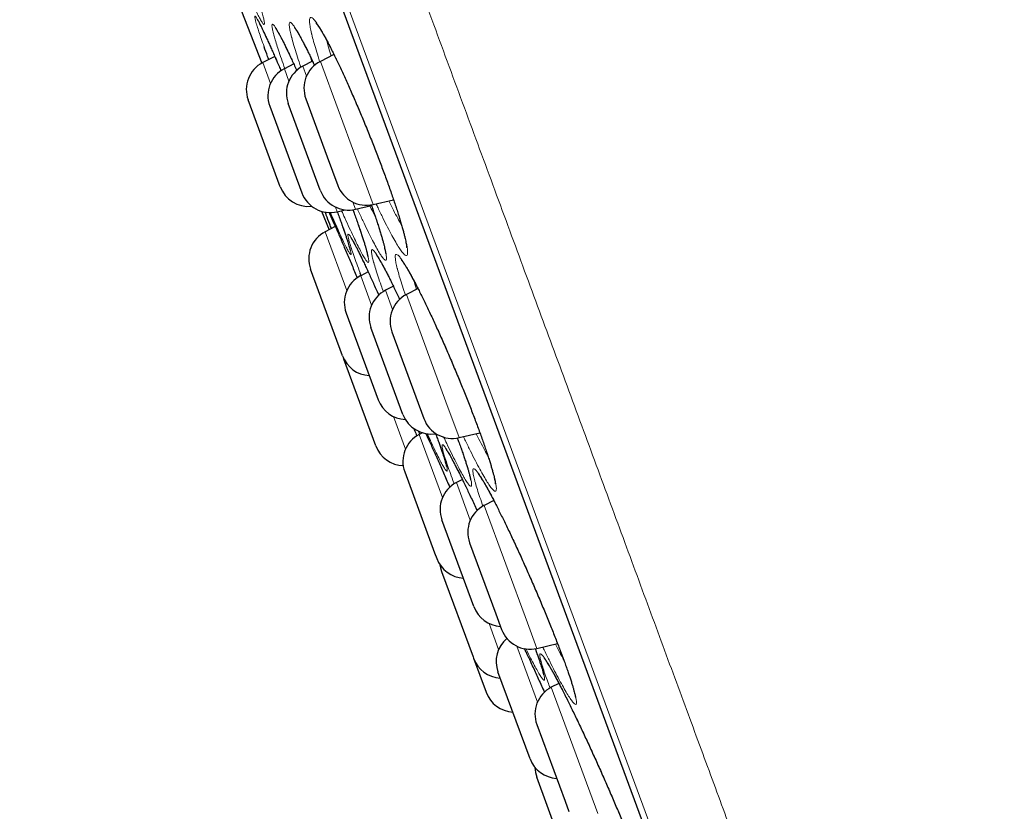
# Model space of a CAD drawing. Header units: millimetres. Extents: x 8 to 830, y 12 to 1725.
# Tile 148 of 256: x 67 to 83, y 1551 to 1564. Entities that reach past the tile are written whole.
import ezdxf

# ---------------------------------------------------------------- set-up
doc = ezdxf.new("R2010")
doc.units = ezdxf.units.MM

msp = doc.modelspace()

# ---------------------------------------------------------------- linework, layer by layer
at = {"color": 8, "linetype": 'Continuous', "lineweight": 0}
for p, q in [((81.345, 1538.583), (57.899, 1602.138)), ((58.116, 1601.26), (80.939, 1539.391)), ((70.741, 1562.576), (70.613, 1562.923)), ((71.336, 1562.697), (71.275, 1562.862)), ((71.405, 1563.011), (71.427, 1562.941)), ((71.565, 1562.942), (72.151, 1561.356)), ((70.971, 1562.821), (71.046, 1562.618)), ((72.151, 1561.356), (72.438, 1560.578)), ((72.147, 1560.498), (72.104, 1560.615)), ((71.814, 1560.535), (71.843, 1560.457)), ((72.003, 1559.157), (71.645, 1560.127)), ((72.232, 1559.401), (72.412, 1558.915)), ((72.758, 1558.844), (72.641, 1559.159)), ((72.987, 1559.088), (73.641, 1557.315)), ((73.641, 1557.315), (73.859, 1556.724)), ((72.971, 1556.533), (72.771, 1557.074)), ((73.2, 1556.777), (73.584, 1555.737)), ((74.042, 1555.361), (73.813, 1555.982)), ((74.272, 1555.605), (74.988, 1553.664)), ((74.352, 1553.655), (74.511, 1553.224)), ((74.988, 1553.664), (75.144, 1553.241)), ((75.152, 1552.354), (74.811, 1553.278)), ((75.381, 1552.599), (76.151, 1550.511))]:
    msp.add_line(p, q, dxfattribs=at)
at = {"color": 7, "linetype": 'Continuous', "lineweight": 30}
for p, q in [((58.123, 1601.239), (80.93, 1539.412)), ((70.048, 1564.317), (70.6, 1562.915)), ((70.812, 1563.025), (70.613, 1562.923)), ((71.789, 1563.057), (71.565, 1562.942)), ((71.125, 1562.901), (70.971, 1562.821)), ((71.436, 1562.945), (71.275, 1562.862)), ((70.902, 1560.872), (70.373, 1562.305)), ((71.564, 1560.812), (71.035, 1562.245)), ((71.325, 1562.325), (71.68, 1561.363)), ((70.73, 1562.204), (71.127, 1561.129)), ((71.68, 1561.363), (71.854, 1560.892)), ((71.127, 1561.129), (71.259, 1560.771)), ((72.438, 1560.578), (72.774, 1560.657)), ((71.585, 1560.465), (71.709, 1560.16)), ((71.843, 1560.457), (71.975, 1560.488)), ((72.147, 1560.498), (72.409, 1560.56)), ((71.812, 1560.213), (71.645, 1560.127)), ((71.933, 1558.076), (71.405, 1559.509)), ((72.355, 1559.465), (72.232, 1559.401)), ((72.513, 1559.118), (72.531, 1559.077)), ((72.771, 1559.226), (72.641, 1559.159)), ((73.179, 1559.187), (72.987, 1559.088)), ((71.992, 1558.784), (72.443, 1557.561)), ((72.93, 1557.109), (72.401, 1558.542)), ((72.747, 1558.471), (73.143, 1557.396)), ((71.944, 1558.049), (71.953, 1558.021)), ((72.482, 1556.588), (71.953, 1558.021)), ((72.443, 1557.561), (72.52, 1557.351)), ((73.143, 1557.396), (73.275, 1557.038)), ((73.21, 1556.783), (73.192, 1556.828)), ((73.252, 1556.804), (73.2, 1556.777)), ((73.384, 1556.673), (73.33, 1556.789)), ((73.859, 1556.724), (74.201, 1556.805)), ((72.96, 1556.16), (73.453, 1554.823)), ((73.911, 1556.032), (73.813, 1555.982)), ((74.43, 1555.687), (74.272, 1555.605)), ((74.102, 1553.931), (73.573, 1555.364)), ((74.032, 1554.988), (74.466, 1553.811)), ((73.453, 1554.823), (73.489, 1554.727)), ((73.568, 1554.51), (74.088, 1553.102)), ((74.466, 1553.811), (74.56, 1553.555)), ((75.144, 1553.241), (75.484, 1553.321)), ((74.088, 1553.102), (74.097, 1553.077)), ((74.097, 1553.077), (74.305, 1552.515)), ((75.029, 1551.418), (74.5, 1552.851)), ((75.506, 1552.663), (75.381, 1552.599)), ((75.141, 1551.981), (75.608, 1550.716)), ((75.67, 1549.679), (75.142, 1551.112)), ((75.608, 1550.716), (75.669, 1550.548))]:
    msp.add_line(p, q, dxfattribs=at)
at = {"color": 7, "linetype": 'Continuous', "lineweight": 30, "flags": 128}
msp.add_lwpolyline([(73.541, 1554.623), (73.55, 1554.573), (73.568, 1554.51)], dxfattribs=at)
at = {"color": 7, "linetype": 'Continuous', "lineweight": 30}
for centre, start, end in [((70.842, 1562.478), 117.2488, 200.2488), ((71.504, 1562.418), 117.2488, 200.2488), ((71.794, 1562.498), 117.2488, 200.2488), ((71.199, 1562.377), 117.2488, 200.2488), ((71.371, 1561.045), 200.2488, 275.9422), ((71.728, 1560.944), 200.2488, 283.2488), ((72.033, 1560.985), 200.2488, 283.2488), ((72.323, 1561.065), 200.2488, 283.2488), ((71.874, 1559.682), 117.2488, 200.2488), ((72.461, 1558.957), 117.2488, 200.2488), ((72.87, 1558.715), 117.2488, 200.2488), ((73.216, 1558.644), 117.2488, 200.2488), ((72.402, 1558.249), 200.2488, 266.6706), ((72.99, 1557.524), 200.2488, 267.7655), ((73.399, 1557.282), 200.2488, 279.0899), ((73.745, 1557.211), 200.2488, 283.2488), ((73.429, 1556.333), 117.2488, 200.2488), ((72.951, 1556.761), 200.2488, 268.0479), ((74.042, 1555.537), 117.2488, 200.2488), ((74.501, 1555.161), 117.2488, 200.2488), ((73.958, 1554.9), 200.2488, 266.6706), ((74.571, 1554.104), 200.2488, 266.6706), ((75.029, 1553.728), 200.2488, 283.2488), ((74.969, 1553.024), 130.4785, 200.2488), ((74.566, 1553.25), 200.2488, 266.6706), ((74.774, 1552.688), 200.2488, 266.6706), ((75.61, 1552.154), 117.2488, 200.2488), ((75.498, 1551.591), 200.2488, 266.6706), ((75.611, 1551.285), 181.1991, 200.2488)]:
    msp.add_arc(centre, 0.5, start, end, dxfattribs=at)
at = {"color": 8, "linetype": 'Continuous', "lineweight": 0}
for points, knots in [([(58.679, 1603.56), (58.681, 1603.554), (58.685, 1603.542), (58.722, 1603.443), (58.78, 1603.286), (58.861, 1603.065), (58.965, 1602.783), (59.091, 1602.442), (59.238, 1602.044), (59.406, 1601.588), (59.597, 1601.071), (59.81, 1600.494), (60.045, 1599.856), (60.302, 1599.161), (60.578, 1598.411), (60.872, 1597.613), (61.184, 1596.769), (61.511, 1595.881), (61.856, 1594.947), (62.22, 1593.961), (62.602, 1592.926), (63.002, 1591.841), (63.417, 1590.716), (63.846, 1589.552), (64.286, 1588.359), (64.736, 1587.14), (65.194, 1585.898), (65.663, 1584.627), (66.144, 1583.323), (66.637, 1581.987), (67.141, 1580.621), (67.652, 1579.237), (68.168, 1577.836), (68.687, 1576.429), (69.207, 1575.021), (69.726, 1573.613), (70.247, 1572.2), (70.773, 1570.775), (71.301, 1569.342), (71.832, 1567.904), (72.361, 1566.47), (72.887, 1565.045), (73.405, 1563.64), (73.915, 1562.257), (74.417, 1560.898), (74.911, 1559.557), (75.401, 1558.229), (75.885, 1556.917), (76.362, 1555.624), (76.828, 1554.361), (77.282, 1553.129), (77.722, 1551.938), (78.145, 1550.791), (78.552, 1549.687), (78.945, 1548.623), (79.324, 1547.594), (79.69, 1546.603), (80.04, 1545.653), (80.373, 1544.752), (80.687, 1543.9), (80.98, 1543.106), (81.252, 1542.369), (81.503, 1541.689), (81.733, 1541.063), (81.945, 1540.49), (82.137, 1539.971), (82.307, 1539.508), (82.456, 1539.105), (82.582, 1538.764), (82.684, 1538.487), (82.763, 1538.273), (82.82, 1538.118), (82.851, 1538.033), (82.864, 1537.997), (82.861, 1538.008), (82.861, 1538.008)], [0, 0, 0, 0, 0.014, 0.028, 0.0419999, 0.0559999, 0.0699999, 0.0837499, 0.0974999, 0.1112499, 0.1249999, 0.1389999, 0.1529999, 0.1669999, 0.1809998, 0.1949998, 0.2087498, 0.2224998, 0.2362499, 0.2499999, 0.2639998, 0.2779998, 0.2919998, 0.3059998, 0.3199997, 0.3337498, 0.3474998, 0.3612498, 0.3749998, 0.3889998, 0.4029998, 0.4169997, 0.4309997, 0.4449997, 0.4587497, 0.4724997, 0.4862497, 0.4999997, 0.5139997, 0.5279997, 0.5419997, 0.5559996, 0.5699996, 0.5837496, 0.5974996, 0.6112497, 0.6249997, 0.6389997, 0.6529996, 0.6669996, 0.6809996, 0.6949996, 0.7087496, 0.7224996, 0.7362496, 0.7499996, 0.7639996, 0.7779996, 0.7919995, 0.8059995, 0.8199995, 0.8337495, 0.8474995, 0.8612495, 0.8749995, 0.8889995, 0.9029995, 0.9169995, 0.9309994, 0.9449994, 0.9587494, 0.9724995, 0.9862495, 0.9999995, 1, 1, 1, 1]), ([(70.373, 1564.439), (70.393, 1564.384), (70.434, 1564.267), (70.486, 1564.112), (70.533, 1563.971), (70.572, 1563.847), (70.604, 1563.742), (70.626, 1563.657), (70.64, 1563.595), (70.643, 1563.558), (70.637, 1563.546), (70.621, 1563.559), (70.596, 1563.597), (70.562, 1563.659), (70.519, 1563.744), (70.467, 1563.853), (70.409, 1563.982), (70.343, 1564.132), (70.288, 1564.259), (70.254, 1564.341), (70.245, 1564.361)], [0, 0, 0, 0, 0.053292, 0.111507, 0.166599, 0.221691, 0.279969, 0.338434, 0.396714, 0.454976, 0.513423, 0.571685, 0.63006, 0.68862, 0.746995, 0.805375, 0.863941, 0.922321, 0.980755, 1, 1, 1, 1]), ([(70.522, 1563.522), (70.517, 1563.539), (70.507, 1563.572), (70.493, 1563.621), (70.483, 1563.665), (70.481, 1563.69), (70.49, 1563.692), (70.508, 1563.667), (70.536, 1563.619), (70.574, 1563.547), (70.62, 1563.451), (70.675, 1563.333), (70.738, 1563.194), (70.789, 1563.08), (70.82, 1563.007), (70.826, 1562.993)], [0, 0, 0, 0, 0.051355, 0.10271, 0.190061, 0.277687, 0.36503, 0.452445, 0.540133, 0.62754, 0.715224, 0.803187, 0.890868, 0.978474, 1, 1, 1, 1]), ([(71.424, 1563.39), (71.422, 1563.394), (71.412, 1563.437), (71.398, 1563.507), (71.386, 1563.585), (71.385, 1563.639), (71.395, 1563.668), (71.414, 1563.673), (71.443, 1563.653), (71.482, 1563.608), (71.53, 1563.538), (71.587, 1563.446), (71.651, 1563.332), (71.722, 1563.196), (71.799, 1563.042), (71.881, 1562.871), (71.967, 1562.685), (72.056, 1562.487), (72.147, 1562.279), (72.238, 1562.063), (72.329, 1561.843), (72.418, 1561.621), (72.504, 1561.401), (72.587, 1561.184), (72.664, 1560.974), (72.736, 1560.773), (72.801, 1560.584), (72.858, 1560.409), (72.906, 1560.25), (72.945, 1560.113), (72.975, 1559.998), (72.995, 1559.901), (73.007, 1559.823), (73.009, 1559.767), (73, 1559.736), (72.981, 1559.73), (72.953, 1559.748), (72.915, 1559.791), (72.867, 1559.859), (72.811, 1559.95), (72.748, 1560.063), (72.677, 1560.197), (72.6, 1560.35), (72.536, 1560.482), (72.497, 1560.567), (72.487, 1560.589)], [0, 0, 0, 0, 0.0028364, 0.0269968, 0.0512345, 0.0753957, 0.099568, 0.1238178, 0.1479907, 0.1721548, 0.1963964, 0.2205619, 0.2447882, 0.2690925, 0.2933192, 0.3174644, 0.3416857, 0.3658298, 0.3900181, 0.414284, 0.4384722, 0.4625697, 0.4867437, 0.5108407, 0.5349634, 0.5591633, 0.5832859, 0.6073737, 0.6315382, 0.6556262, 0.6779605, 0.7002945, 0.7245625, 0.748907, 0.7731719, 0.7973362, 0.8215763, 0.8457389, 0.8699823, 0.8943032, 0.9185462, 0.9427361, 0.9670029, 0.9911924, 1, 1, 1, 1]), ([(70.636, 1563.186), (70.62, 1563.232), (70.588, 1563.322), (70.55, 1563.434), (70.531, 1563.493), (70.522, 1563.522)], [0, 0, 0, 0, 0.348509, 0.674254, 1, 1, 1, 1]), ([(70.807, 1563.345), (70.801, 1563.364), (70.791, 1563.402), (70.777, 1563.46), (70.766, 1563.513), (70.765, 1563.549), (70.773, 1563.561), (70.792, 1563.548), (70.82, 1563.511), (70.857, 1563.449), (70.904, 1563.363), (70.959, 1563.255), (71.021, 1563.126), (71.092, 1562.976), (71.143, 1562.863), (71.173, 1562.796), (71.176, 1562.79)], [0, 0, 0, 0, 0.048452, 0.096904, 0.177988, 0.259327, 0.340403, 0.421563, 0.502976, 0.584128, 0.66555, 0.74723, 0.828648, 0.91, 0.99161, 1, 1, 1, 1]), ([(71.092, 1563.336), (71.091, 1563.339), (71.081, 1563.378), (71.065, 1563.445), (71.052, 1563.517), (71.049, 1563.566), (71.057, 1563.59), (71.075, 1563.589), (71.102, 1563.564), (71.139, 1563.513), (71.185, 1563.439), (71.24, 1563.342), (71.302, 1563.223), (71.372, 1563.083), (71.429, 1562.965), (71.463, 1562.89), (71.471, 1562.873)], [0, 0, 0, 0, 0.007462, 0.088141, 0.169078, 0.24976, 0.330454, 0.411408, 0.492104, 0.572747, 0.653647, 0.734294, 0.815144, 0.896254, 0.977105, 1, 1, 1, 1]), ([(71.556, 1562.933), (71.551, 1562.949), (71.527, 1563.022), (71.493, 1563.136), (71.452, 1563.275), (71.433, 1563.352), (71.424, 1563.39)], [0, 0, 0, 0, 0.08438, 0.389294, 0.695096, 1, 1, 1, 1]), ([(70.977, 1562.825), (70.958, 1562.879), (70.92, 1562.989), (70.873, 1563.128), (70.834, 1563.25), (70.816, 1563.313), (70.807, 1563.345)], [0, 0, 0, 0, 0.255448, 0.520107, 0.760053, 1, 1, 1, 1]), ([(71.245, 1562.843), (71.234, 1562.874), (71.204, 1562.962), (71.164, 1563.089), (71.122, 1563.225), (71.102, 1563.299), (71.092, 1563.336)], [0, 0, 0, 0, 0.15528, 0.436578, 0.718711, 1, 1, 1, 1]), ([(71.673, 1563.283), (71.681, 1563.253), (71.696, 1563.188), (71.72, 1563.103), (71.738, 1563.044), (71.741, 1563.033)], [0, 0, 0, 0, 0.404104, 0.88259, 1, 1, 1, 1]), ([(72.695, 1560.639), (72.71, 1560.609), (72.75, 1560.528), (72.81, 1560.413), (72.866, 1560.308), (72.896, 1560.257), (72.907, 1560.239)], [0, 0, 0, 0, 0.181477, 0.503505, 0.824514, 1, 1, 1, 1]), ([(71.845, 1560.458), (71.851, 1560.44), (71.879, 1560.364), (71.921, 1560.25), (71.968, 1560.116), (72.007, 1560.001), (72.038, 1559.905), (72.059, 1559.829), (72.072, 1559.778), (72.074, 1559.751), (72.066, 1559.748), (72.048, 1559.771), (72.02, 1559.818), (71.983, 1559.89), (71.938, 1559.982), (71.9, 1560.063), (71.882, 1560.103)], [0, 0, 0, 0, 0.0230247, 0.0986786, 0.1702755, 0.2418729, 0.3175657, 0.3935017, 0.4691979, 0.5448694, 0.6207815, 0.6964537, 0.7722741, 0.8483363, 0.924157, 1, 1, 1, 1]), ([(72.103, 1560.493), (72.121, 1560.445), (72.16, 1560.335), (72.212, 1560.186), (72.259, 1560.045), (72.298, 1559.921), (72.33, 1559.815), (72.352, 1559.73), (72.364, 1559.667), (72.366, 1559.63), (72.359, 1559.616), (72.341, 1559.628), (72.313, 1559.664), (72.276, 1559.725), (72.23, 1559.809), (72.175, 1559.915), (72.113, 1560.043), (72.044, 1560.191), (71.978, 1560.335), (71.934, 1560.435), (71.916, 1560.475)], [0, 0, 0, 0, 0.046372, 0.103878, 0.158281, 0.212683, 0.270246, 0.327993, 0.385558, 0.443106, 0.500837, 0.558386, 0.61608, 0.673958, 0.731651, 0.789329, 0.847191, 0.904869, 0.962632, 1, 1, 1, 1]), ([(72.405, 1560.575), (72.417, 1560.539), (72.452, 1560.441), (72.501, 1560.295), (72.551, 1560.14), (72.591, 1560.007), (72.622, 1559.896), (72.644, 1559.804), (72.657, 1559.732), (72.66, 1559.681), (72.654, 1559.655), (72.637, 1559.654), (72.61, 1559.678), (72.574, 1559.726), (72.528, 1559.799), (72.474, 1559.895), (72.412, 1560.012), (72.343, 1560.15), (72.268, 1560.308), (72.212, 1560.428), (72.18, 1560.498), (72.177, 1560.505)], [0, 0, 0, 0, 0.032676, 0.08943, 0.146366, 0.20312, 0.255751, 0.308381, 0.365519, 0.422836, 0.479966, 0.536855, 0.593923, 0.650808, 0.707872, 0.765119, 0.822183, 0.879117, 0.936232, 0.993166, 1, 1, 1, 1]), ([(72.385, 1560.554), (72.392, 1560.538), (72.424, 1560.471), (72.453, 1560.412), (72.475, 1560.368)], [0, 0, 0, 0, 0.233944, 1, 1, 1, 1]), ([(72.222, 1559.446), (72.203, 1559.498), (72.164, 1559.603), (72.116, 1559.738), (72.077, 1559.854), (72.048, 1559.948), (72.028, 1560.019), (72.019, 1560.067), (72.02, 1560.09), (72.032, 1560.088), (72.054, 1560.061), (72.086, 1560.01), (72.127, 1559.935), (72.178, 1559.838), (72.236, 1559.719), (72.303, 1559.579), (72.376, 1559.421), (72.446, 1559.267), (72.494, 1559.161), (72.513, 1559.118)], [0, 0, 0, 0, 0.059588, 0.119389, 0.179377, 0.239172, 0.299138, 0.359294, 0.419258, 0.479167, 0.539266, 0.599173, 0.659118, 0.719254, 0.779198, 0.839147, 0.899285, 0.959231, 1, 1, 1, 1]), ([(72.448, 1559.618), (72.447, 1559.62), (72.437, 1559.656), (72.422, 1559.716), (72.41, 1559.78), (72.408, 1559.82), (72.417, 1559.836), (72.437, 1559.826), (72.466, 1559.792), (72.505, 1559.734), (72.554, 1559.652), (72.611, 1559.548), (72.676, 1559.423), (72.748, 1559.277), (72.815, 1559.138), (72.86, 1559.042), (72.877, 1559.006)], [0, 0, 0, 0, 0.006056, 0.084859, 0.163914, 0.24272, 0.321529, 0.400591, 0.479403, 0.558165, 0.63718, 0.715948, 0.794936, 0.874179, 0.953169, 1, 1, 1, 1]), ([(72.606, 1559.138), (72.594, 1559.172), (72.562, 1559.26), (72.52, 1559.385), (72.478, 1559.514), (72.458, 1559.583), (72.448, 1559.618)], [0, 0, 0, 0, 0.170197, 0.446525, 0.723682, 1, 1, 1, 1]), ([(72.839, 1559.507), (72.838, 1559.511), (72.828, 1559.55), (72.813, 1559.615), (72.803, 1559.686), (72.802, 1559.733), (72.813, 1559.755), (72.834, 1559.752), (72.865, 1559.725), (72.905, 1559.673), (72.955, 1559.597), (73.014, 1559.499), (73.081, 1559.379), (73.155, 1559.239), (73.234, 1559.081), (73.319, 1558.906), (73.408, 1558.718), (73.5, 1558.518), (73.593, 1558.308), (73.688, 1558.092), (73.781, 1557.872), (73.873, 1557.651), (73.961, 1557.433), (74.046, 1557.219), (74.125, 1557.012), (74.199, 1556.815), (74.265, 1556.631), (74.323, 1556.461), (74.373, 1556.309), (74.412, 1556.178), (74.441, 1556.069), (74.462, 1555.979), (74.473, 1555.909), (74.474, 1555.86), (74.464, 1555.835), (74.444, 1555.837), (74.414, 1555.862), (74.374, 1555.912), (74.324, 1555.986), (74.266, 1556.083), (74.2, 1556.201), (74.127, 1556.34), (74.047, 1556.498), (73.981, 1556.633), (73.941, 1556.718), (73.93, 1556.741)], [0, 0, 0, 0, 0.002513, 0.026674, 0.050912, 0.075074, 0.099244, 0.123492, 0.147664, 0.171829, 0.196072, 0.220239, 0.244475, 0.268789, 0.293025, 0.31719, 0.34143, 0.365593, 0.389807, 0.414099, 0.438312, 0.462436, 0.486636, 0.510759, 0.534902, 0.559123, 0.583266, 0.607365, 0.631541, 0.65564, 0.677977, 0.700314, 0.724582, 0.748926, 0.773191, 0.797354, 0.821593, 0.845755, 0.870003, 0.894328, 0.918576, 0.942778, 0.967057, 0.991259, 1, 1, 1, 1]), ([(72.971, 1559.076), (72.967, 1559.089), (72.943, 1559.157), (72.909, 1559.265), (72.868, 1559.399), (72.849, 1559.471), (72.839, 1559.507)], [0, 0, 0, 0, 0.071172, 0.380482, 0.690701, 1, 1, 1, 1]), ([(73.111, 1559.317), (73.111, 1559.316), (73.121, 1559.281), (73.135, 1559.233), (73.152, 1559.181), (73.154, 1559.174)], [0, 0, 0, 0, 0.020848, 0.872045, 1, 1, 1, 1]), ([(73.47, 1556.791), (73.485, 1556.749), (73.52, 1556.654), (73.565, 1556.528), (73.604, 1556.41), (73.634, 1556.315), (73.654, 1556.242), (73.664, 1556.194), (73.663, 1556.169), (73.652, 1556.17), (73.631, 1556.195), (73.6, 1556.244), (73.559, 1556.317), (73.509, 1556.414), (73.451, 1556.531), (73.406, 1556.625), (73.384, 1556.673)], [0, 0, 0, 0, 0.057342, 0.129652, 0.202053, 0.274685, 0.347087, 0.419496, 0.492136, 0.564546, 0.63707, 0.709825, 0.782349, 0.854821, 0.927524, 1, 1, 1, 1]), ([(73.829, 1556.722), (73.835, 1556.704), (73.865, 1556.625), (73.908, 1556.5), (73.959, 1556.352), (73.999, 1556.226), (74.03, 1556.123), (74.051, 1556.039), (74.064, 1555.975), (74.066, 1555.933), (74.058, 1555.915), (74.039, 1555.924), (74.01, 1555.956), (73.972, 1556.012), (73.924, 1556.092), (73.867, 1556.195), (73.803, 1556.319), (73.731, 1556.464), (73.664, 1556.603), (73.619, 1556.699), (73.602, 1556.736)], [0, 0, 0, 0, 0.018106, 0.077509, 0.1371, 0.196503, 0.251574, 0.306644, 0.366418, 0.426381, 0.486147, 0.545658, 0.605356, 0.664864, 0.724569, 0.784464, 0.844168, 0.903752, 0.963524, 1, 1, 1, 1]), ([(74.14, 1556.79), (74.155, 1556.759), (74.197, 1556.675), (74.26, 1556.556), (74.309, 1556.463), (74.332, 1556.424), (74.335, 1556.42)], [0, 0, 0, 0, 0.218222, 0.588261, 0.957129, 1, 1, 1, 1]), ([(73.778, 1555.96), (73.776, 1555.966), (73.752, 1556.028), (73.714, 1556.131), (73.666, 1556.267), (73.627, 1556.381), (73.599, 1556.473), (73.582, 1556.542), (73.574, 1556.588), (73.578, 1556.61), (73.592, 1556.607), (73.616, 1556.579), (73.651, 1556.527), (73.696, 1556.452), (73.749, 1556.354), (73.811, 1556.235), (73.882, 1556.095), (73.958, 1555.938), (74.041, 1555.763), (74.107, 1555.622), (74.147, 1555.537), (74.155, 1555.518)], [0, 0, 0, 0, 0.005497, 0.062955, 0.120597, 0.178056, 0.235405, 0.292937, 0.35029, 0.407795, 0.465485, 0.52299, 0.580379, 0.637948, 0.695334, 0.752952, 0.810754, 0.868372, 0.925887, 0.983585, 1, 1, 1, 1]), ([(74.119, 1556.002), (74.118, 1556.005), (74.108, 1556.04), (74.094, 1556.1), (74.084, 1556.162), (74.084, 1556.201), (74.095, 1556.215), (74.117, 1556.205), (74.15, 1556.17), (74.192, 1556.111), (74.244, 1556.028), (74.305, 1555.924), (74.374, 1555.798), (74.45, 1555.653), (74.532, 1555.49), (74.619, 1555.312), (74.71, 1555.12), (74.805, 1554.918), (74.901, 1554.707), (74.998, 1554.491), (75.093, 1554.271), (75.187, 1554.052), (75.278, 1553.836), (75.364, 1553.625), (75.445, 1553.422), (75.52, 1553.23), (75.588, 1553.05), (75.647, 1552.887), (75.697, 1552.741), (75.737, 1552.616), (75.766, 1552.515), (75.787, 1552.432), (75.797, 1552.369), (75.798, 1552.328), (75.787, 1552.312), (75.766, 1552.321), (75.734, 1552.354), (75.693, 1552.411), (75.641, 1552.492), (75.581, 1552.596), (75.513, 1552.72), (75.437, 1552.864), (75.355, 1553.026), (75.289, 1553.161), (75.249, 1553.244), (75.24, 1553.264)], [0, 0, 0, 0, 0.002128, 0.026324, 0.050597, 0.074794, 0.098995, 0.123274, 0.147476, 0.171672, 0.195945, 0.220143, 0.244417, 0.268769, 0.293043, 0.317254, 0.341541, 0.365751, 0.390021, 0.414368, 0.438637, 0.462818, 0.487077, 0.511257, 0.535456, 0.559731, 0.583929, 0.608075, 0.632299, 0.656445, 0.67882, 0.701196, 0.725496, 0.749872, 0.774169, 0.798363, 0.822632, 0.846824, 0.871106, 0.895465, 0.919746, 0.943988, 0.968307, 0.992548, 1, 1, 1, 1]), ([(74.253, 1555.592), (74.248, 1555.603), (74.225, 1555.669), (74.19, 1555.772), (74.148, 1555.9), (74.128, 1555.968), (74.119, 1556.002)], [0, 0, 0, 0, 0.068558, 0.378735, 0.689835, 1, 1, 1, 1]), ([(75.45, 1553.313), (75.465, 1553.283), (75.507, 1553.199), (75.553, 1553.111), (75.582, 1553.058), (75.587, 1553.048)], [0, 0, 0, 0, 0.311046, 0.867701, 1, 1, 1, 1]), ([(74.935, 1553.237), (74.949, 1553.208), (74.971, 1553.163), (74.994, 1553.113), (75.002, 1553.095)], [0, 0, 0, 0, 0.648433, 1, 1, 1, 1]), ([(75.113, 1553.239), (75.118, 1553.227), (75.142, 1553.163), (75.177, 1553.065), (75.216, 1552.948), (75.245, 1552.854), (75.264, 1552.783), (75.272, 1552.735), (75.269, 1552.712), (75.256, 1552.714), (75.232, 1552.74), (75.198, 1552.789), (75.154, 1552.864), (75.101, 1552.96), (75.038, 1553.079), (74.991, 1553.172), (74.963, 1553.23), (74.96, 1553.235)], [0, 0, 0, 0, 0.017898, 0.092691, 0.167719, 0.242508, 0.317479, 0.39269, 0.467661, 0.542436, 0.617449, 0.692224, 0.767175, 0.842366, 0.917317, 0.992266, 1, 1, 1, 1]), ([(75.362, 1552.585), (75.348, 1552.62), (75.316, 1552.707), (75.274, 1552.823), (75.237, 1552.936), (75.21, 1553.026), (75.194, 1553.093), (75.189, 1553.137), (75.195, 1553.157), (75.212, 1553.152), (75.239, 1553.123), (75.278, 1553.069), (75.325, 1552.993), (75.383, 1552.894), (75.449, 1552.774), (75.523, 1552.633), (75.603, 1552.475), (75.69, 1552.301), (75.781, 1552.114), (75.876, 1551.914), (75.974, 1551.706), (76.072, 1551.492), (76.171, 1551.274), (76.268, 1551.055), (76.362, 1550.838), (76.451, 1550.632), (76.533, 1550.437), (76.609, 1550.252), (76.681, 1550.072), (76.748, 1549.903), (76.805, 1549.75), (76.853, 1549.616), (76.891, 1549.503), (76.919, 1549.41), (76.936, 1549.342), (76.941, 1549.296), (76.936, 1549.274), (76.92, 1549.278), (76.893, 1549.306), (76.856, 1549.357), (76.808, 1549.433), (76.751, 1549.53), (76.686, 1549.649), (76.612, 1549.788), (76.532, 1549.946), (76.453, 1550.104), (76.399, 1550.215), (76.376, 1550.263)], [0, 0, 0, 0, 0.015473, 0.038063, 0.06058, 0.083052, 0.105595, 0.128068, 0.150604, 0.173212, 0.195748, 0.218244, 0.240811, 0.263307, 0.285901, 0.308568, 0.331162, 0.353722, 0.376354, 0.398913, 0.421516, 0.444192, 0.466795, 0.489375, 0.512028, 0.534609, 0.5555, 0.57639, 0.599, 0.621681, 0.644287, 0.666789, 0.689363, 0.711864, 0.734419, 0.757046, 0.779601, 0.8021, 0.824671, 0.84717, 0.86973, 0.892362, 0.914922, 0.937489, 0.960128, 0.982695, 1, 1, 1, 1])]:
    msp.add_open_spline(points, degree=3, knots=knots, dxfattribs=at)
at = {"color": 7, "linetype": 'Continuous', "lineweight": 30}
for points, knots in [([(70.526, 1563.631), (70.526, 1563.631), (70.526, 1563.631), (70.528, 1563.628), (70.533, 1563.62), (70.541, 1563.606), (70.553, 1563.584), (70.568, 1563.554), (70.587, 1563.517), (70.609, 1563.472), (70.634, 1563.421), (70.661, 1563.362), (70.691, 1563.297), (70.723, 1563.227), (70.757, 1563.15), (70.792, 1563.071), (70.816, 1563.016), (70.828, 1562.988)], [0, 0, 0, 0, 0.004566, 0.04712, 0.097844, 0.155028, 0.219626, 0.289844, 0.364103, 0.441137, 0.520039, 0.600161, 0.68102, 0.762238, 0.843472, 0.924425, 1, 1, 1, 1]), ([(71.493, 1563.576), (71.493, 1563.576), (71.494, 1563.576), (71.499, 1563.569), (71.509, 1563.558), (71.523, 1563.539), (71.54, 1563.513), (71.561, 1563.48), (71.586, 1563.44), (71.614, 1563.392), (71.645, 1563.337), (71.678, 1563.275), (71.714, 1563.207), (71.752, 1563.133), (71.791, 1563.053), (71.833, 1562.969), (71.875, 1562.88), (71.918, 1562.788), (71.963, 1562.692), (72.007, 1562.593), (72.053, 1562.491), (72.099, 1562.386), (72.146, 1562.277), (72.194, 1562.165), (72.242, 1562.051), (72.29, 1561.936), (72.337, 1561.819), (72.385, 1561.703), (72.431, 1561.586), (72.476, 1561.471), (72.52, 1561.356), (72.563, 1561.244), (72.604, 1561.134), (72.644, 1561.026), (72.682, 1560.921), (72.719, 1560.817), (72.754, 1560.717), (72.787, 1560.619), (72.818, 1560.526), (72.847, 1560.437), (72.873, 1560.352), (72.897, 1560.273), (72.919, 1560.199), (72.937, 1560.132), (72.953, 1560.071), (72.966, 1560.017), (72.976, 1559.971), (72.984, 1559.932), (72.988, 1559.902), (72.991, 1559.881), (72.992, 1559.869), (72.991, 1559.863), (72.992, 1559.864), (72.992, 1559.864)], [0, 0, 0, 0, 0.009791, 0.023002, 0.037759, 0.053931, 0.071294, 0.089516, 0.108709, 0.128639, 0.149123, 0.17001, 0.191176, 0.212518, 0.233946, 0.255372, 0.27672, 0.297941, 0.318997, 0.339863, 0.360803, 0.381977, 0.403318, 0.424799, 0.446385, 0.46804, 0.489726, 0.511395, 0.533009, 0.554538, 0.575957, 0.597248, 0.618375, 0.639401, 0.660562, 0.68182, 0.703159, 0.724558, 0.745988, 0.767408, 0.788775, 0.810049, 0.831182, 0.852123, 0.872808, 0.893161, 0.91311, 0.932722, 0.951802, 0.967971, 0.982766, 0.995986, 1, 1, 1, 1]), ([(70.83, 1563.484), (70.83, 1563.484), (70.83, 1563.484), (70.834, 1563.479), (70.841, 1563.468), (70.852, 1563.45), (70.867, 1563.426), (70.885, 1563.393), (70.907, 1563.353), (70.932, 1563.305), (70.959, 1563.251), (70.989, 1563.19), (71.022, 1563.123), (71.056, 1563.05), (71.093, 1562.972), (71.13, 1562.89), (71.158, 1562.828), (71.174, 1562.794), (71.176, 1562.789)], [0, 0, 0, 0, 0.022667, 0.066217, 0.117128, 0.174904, 0.238603, 0.306939, 0.378658, 0.452731, 0.528368, 0.604972, 0.682086, 0.75934, 0.836377, 0.912994, 0.989041, 1, 1, 1, 1]), ([(71.137, 1563.503), (71.137, 1563.503), (71.137, 1563.504), (71.141, 1563.499), (71.148, 1563.489), (71.159, 1563.473), (71.175, 1563.449), (71.193, 1563.419), (71.215, 1563.381), (71.241, 1563.335), (71.269, 1563.282), (71.3, 1563.222), (71.334, 1563.156), (71.37, 1563.084), (71.408, 1563.006), (71.441, 1562.935), (71.463, 1562.889), (71.47, 1562.873)], [0, 0, 0, 0, 0.0203, 0.068297, 0.122862, 0.183632, 0.249636, 0.318333, 0.391199, 0.467161, 0.545449, 0.625454, 0.706686, 0.788741, 0.871271, 0.953974, 1, 1, 1, 1]), ([(70.713, 1562.974), (70.707, 1562.991), (70.679, 1563.067), (70.653, 1563.138), (70.636, 1563.185), (70.636, 1563.186)], [0, 0, 0, 0, 0.226231, 0.985167, 1, 1, 1, 1]), ([(70.826, 1562.993), (70.845, 1562.951), (70.873, 1562.886), (70.904, 1562.812), (70.915, 1562.786)], [0, 0, 0, 0, 0.651317, 1, 1, 1, 1]), ([(71.749, 1560.18), (71.74, 1560.204), (71.708, 1560.284), (71.673, 1560.376), (71.651, 1560.435), (71.644, 1560.452)], [0, 0, 0, 0, 0.233208, 0.784087, 1, 1, 1, 1]), ([(71.709, 1560.448), (71.709, 1560.448), (71.727, 1560.406), (71.772, 1560.305), (71.843, 1560.145), (71.92, 1559.966), (72.002, 1559.774), (72.087, 1559.574), (72.146, 1559.434), (72.175, 1559.365)], [0, 0, 0, 0, 0.000933, 0.167942, 0.335478, 0.502481, 0.669755, 0.837563, 1, 1, 1, 1]), ([(71.882, 1560.103), (71.862, 1560.147), (71.821, 1560.236), (71.769, 1560.354), (71.736, 1560.429), (71.729, 1560.447)], [0, 0, 0, 0, 0.434528, 0.867677, 1, 1, 1, 1]), ([(71.845, 1560.458), (71.848, 1560.449), (71.862, 1560.41), (71.885, 1560.346), (71.914, 1560.266), (71.94, 1560.192), (71.964, 1560.124), (71.985, 1560.062), (72.004, 1560.006), (72.02, 1559.957), (72.033, 1559.914), (72.044, 1559.878), (72.051, 1559.851), (72.055, 1559.834), (72.058, 1559.824), (72.058, 1559.822), (72.058, 1559.822)], [0, 0, 0, 0, 0.023774, 0.107173, 0.190219, 0.272809, 0.354841, 0.436019, 0.517006, 0.597863, 0.678241, 0.757562, 0.834865, 0.89883, 0.955025, 1, 1, 1, 1]), ([(72.103, 1560.493), (72.11, 1560.474), (72.128, 1560.423), (72.156, 1560.345), (72.186, 1560.258), (72.214, 1560.176), (72.24, 1560.1), (72.263, 1560.031), (72.283, 1559.967), (72.301, 1559.909), (72.316, 1559.858), (72.328, 1559.813), (72.337, 1559.775), (72.344, 1559.747), (72.348, 1559.728), (72.349, 1559.718), (72.35, 1559.713), (72.35, 1559.714), (72.35, 1559.714)], [0, 0, 0, 0, 0.044525, 0.119572, 0.19434, 0.268729, 0.342641, 0.415943, 0.48856, 0.5611, 0.633397, 0.705096, 0.775648, 0.844201, 0.901149, 0.952024, 0.995855, 1, 1, 1, 1]), ([(72.404, 1560.575), (72.404, 1560.575), (72.416, 1560.541), (72.438, 1560.478), (72.469, 1560.387), (72.498, 1560.3), (72.525, 1560.219), (72.549, 1560.142), (72.57, 1560.072), (72.589, 1560.008), (72.605, 1559.95), (72.618, 1559.9), (72.628, 1559.857), (72.635, 1559.823), (72.64, 1559.798), (72.642, 1559.781), (72.643, 1559.77), (72.643, 1559.769), (72.643, 1559.769)], [0, 0, 0, 0, 0.001067, 0.075313, 0.149653, 0.223938, 0.298031, 0.371787, 0.445045, 0.517625, 0.589307, 0.659769, 0.728902, 0.79672, 0.85578, 0.910488, 0.959661, 1, 1, 1, 1]), ([(72.074, 1560.022), (72.074, 1560.022), (72.073, 1560.023), (72.075, 1560.02), (72.08, 1560.013), (72.089, 1559.999), (72.101, 1559.979), (72.117, 1559.95), (72.136, 1559.915), (72.159, 1559.871), (72.185, 1559.821), (72.213, 1559.763), (72.244, 1559.7), (72.278, 1559.63), (72.313, 1559.555), (72.351, 1559.475), (72.39, 1559.39), (72.43, 1559.301), (72.472, 1559.209), (72.5, 1559.146), (72.514, 1559.114)], [0, 0, 0, 0, 0.000227, 0.03445, 0.074697, 0.119744, 0.171572, 0.227873, 0.287519, 0.349501, 0.413078, 0.47772, 0.543048, 0.608779, 0.674693, 0.740588, 0.806325, 0.871818, 0.936977, 1, 1, 1, 1]), ([(72.486, 1559.752), (72.486, 1559.752), (72.486, 1559.752), (72.489, 1559.749), (72.496, 1559.74), (72.506, 1559.724), (72.521, 1559.702), (72.539, 1559.672), (72.561, 1559.635), (72.586, 1559.59), (72.614, 1559.539), (72.644, 1559.48), (72.678, 1559.415), (72.714, 1559.344), (72.752, 1559.267), (72.791, 1559.185), (72.833, 1559.097), (72.862, 1559.038), (72.876, 1559.006), (72.876, 1559.006)], [0, 0, 0, 0, 0.01242, 0.054564, 0.102942, 0.157284, 0.216692, 0.279912, 0.345622, 0.413482, 0.483547, 0.555253, 0.628172, 0.701952, 0.776291, 0.850918, 0.925565, 0.999976, 1, 1, 1, 1]), ([(72.902, 1559.663), (72.902, 1559.663), (72.902, 1559.663), (72.907, 1559.657), (72.916, 1559.646), (72.929, 1559.629), (72.946, 1559.604), (72.966, 1559.572), (72.99, 1559.534), (73.018, 1559.487), (73.048, 1559.434), (73.081, 1559.373), (73.117, 1559.306), (73.155, 1559.233), (73.195, 1559.155), (73.237, 1559.072), (73.28, 1558.984), (73.325, 1558.892), (73.37, 1558.797), (73.416, 1558.699), (73.462, 1558.598), (73.51, 1558.493), (73.558, 1558.386), (73.607, 1558.276), (73.656, 1558.163), (73.705, 1558.049), (73.754, 1557.933), (73.803, 1557.817), (73.852, 1557.701), (73.899, 1557.585), (73.945, 1557.471), (73.99, 1557.358), (74.034, 1557.248), (74.075, 1557.14), (74.116, 1557.035), (74.154, 1556.932), (74.191, 1556.832), (74.227, 1556.734), (74.26, 1556.641), (74.291, 1556.551), (74.32, 1556.466), (74.346, 1556.386), (74.369, 1556.311), (74.39, 1556.243), (74.408, 1556.181), (74.423, 1556.125), (74.435, 1556.078), (74.444, 1556.037), (74.451, 1556.005), (74.454, 1555.983), (74.456, 1555.968), (74.456, 1555.961), (74.456, 1555.961), (74.456, 1555.961)], [0, 0, 0, 0, 0.0079593, 0.0208831, 0.035422, 0.0514603, 0.0687661, 0.08669, 0.1056445, 0.1253739, 0.1456919, 0.166448, 0.1875197, 0.2088035, 0.2302099, 0.2516605, 0.2730665, 0.2943713, 0.3155303, 0.3365114, 0.357344, 0.3783529, 0.399542, 0.4208872, 0.4423593, 0.4639246, 0.4855464, 0.507185, 0.5287929, 0.5503366, 0.5717872, 0.5931221, 0.614326, 0.6353371, 0.6563615, 0.677495, 0.6987203, 0.7200198, 0.7413695, 0.7627382, 0.7840807, 0.8053562, 0.8265196, 0.8475201, 0.8682989, 0.8887839, 0.9088692, 0.9285297, 0.9477277, 0.9641962, 0.9793389, 0.9928947, 1, 1, 1, 1]), ([(72.237, 1559.404), (72.232, 1559.418), (72.227, 1559.433), (72.222, 1559.445), (72.222, 1559.446)], [0, 0, 0, 0, 0.986579, 1, 1, 1, 1]), ([(73.106, 1556.881), (73.111, 1556.868), (73.13, 1556.824), (73.147, 1556.782), (73.159, 1556.753)], [0, 0, 0, 0, 0.3005449, 1, 1, 1, 1]), ([(73.308, 1556.791), (73.323, 1556.758), (73.363, 1556.672), (73.434, 1556.514), (73.52, 1556.322), (73.61, 1556.118), (73.672, 1555.977), (73.704, 1555.903), (73.705, 1555.901)], [0, 0, 0, 0, 0.131938, 0.3474, 0.56324, 0.779769, 0.995604, 1, 1, 1, 1]), ([(73.469, 1556.79), (73.472, 1556.783), (73.485, 1556.748), (73.507, 1556.689), (73.533, 1556.615), (73.557, 1556.547), (73.578, 1556.485), (73.597, 1556.43), (73.612, 1556.382), (73.625, 1556.34), (73.635, 1556.305), (73.642, 1556.279), (73.645, 1556.263), (73.647, 1556.254), (73.647, 1556.253), (73.647, 1556.253)], [0, 0, 0, 0, 0.0239029, 0.1161366, 0.207841, 0.2989007, 0.3889926, 0.4780536, 0.5670079, 0.6554023, 0.7425138, 0.8271627, 0.8965783, 0.9575502, 1, 1, 1, 1]), ([(73.828, 1556.722), (73.835, 1556.701), (73.854, 1556.65), (73.882, 1556.573), (73.911, 1556.491), (73.937, 1556.413), (73.961, 1556.342), (73.982, 1556.277), (74, 1556.218), (74.015, 1556.166), (74.027, 1556.122), (74.036, 1556.085), (74.043, 1556.057), (74.046, 1556.038), (74.048, 1556.027), (74.048, 1556.023), (74.048, 1556.024), (74.048, 1556.024)], [0, 0, 0, 0, 0.054222, 0.134905, 0.21549, 0.295827, 0.375747, 0.455062, 0.533548, 0.610924, 0.686725, 0.760915, 0.833116, 0.893656, 0.948177, 0.995728, 1, 1, 1, 1]), ([(73.64, 1556.535), (73.64, 1556.535), (73.64, 1556.535), (73.642, 1556.532), (73.647, 1556.525), (73.657, 1556.511), (73.67, 1556.491), (73.687, 1556.463), (73.707, 1556.427), (73.731, 1556.385), (73.757, 1556.336), (73.787, 1556.28), (73.819, 1556.217), (73.854, 1556.148), (73.891, 1556.073), (73.931, 1555.993), (73.972, 1555.908), (74.015, 1555.818), (74.059, 1555.724), (74.105, 1555.626), (74.137, 1555.557), (74.154, 1555.52), (74.155, 1555.518)], [0, 0, 0, 0, 0.0018089, 0.0350912, 0.0738937, 0.118105, 0.1669641, 0.2193132, 0.2739672, 0.3299105, 0.3871646, 0.4457503, 0.5053423, 0.5656984, 0.6266213, 0.68794, 0.7495023, 0.8111705, 0.8727898, 0.9342543, 0.9954853, 1, 1, 1, 1]), ([(74.172, 1556.127), (74.172, 1556.127), (74.172, 1556.128), (74.175, 1556.124), (74.183, 1556.114), (74.195, 1556.098), (74.21, 1556.076), (74.23, 1556.046), (74.252, 1556.009), (74.279, 1555.965), (74.308, 1555.913), (74.341, 1555.855), (74.376, 1555.79), (74.413, 1555.719), (74.453, 1555.642), (74.495, 1555.56), (74.538, 1555.474), (74.583, 1555.383), (74.629, 1555.289), (74.676, 1555.191), (74.723, 1555.091), (74.771, 1554.989), (74.82, 1554.883), (74.87, 1554.774), (74.92, 1554.663), (74.97, 1554.55), (75.021, 1554.435), (75.072, 1554.32), (75.122, 1554.204), (75.171, 1554.088), (75.219, 1553.974), (75.267, 1553.861), (75.313, 1553.75), (75.357, 1553.642), (75.399, 1553.536), (75.44, 1553.433), (75.479, 1553.333), (75.517, 1553.235), (75.553, 1553.141), (75.586, 1553.05), (75.618, 1552.964), (75.647, 1552.883), (75.673, 1552.807), (75.696, 1552.736), (75.717, 1552.672), (75.735, 1552.614), (75.75, 1552.564), (75.761, 1552.52), (75.77, 1552.485), (75.775, 1552.458), (75.778, 1552.441), (75.779, 1552.431), (75.779, 1552.43), (75.779, 1552.43)], [0, 0, 0, 0, 0.0047034, 0.0170668, 0.0311372, 0.0468316, 0.0639066, 0.0820303, 0.1006008, 0.1200235, 0.1400801, 0.160617, 0.1815118, 0.2026625, 0.223981, 0.2453886, 0.2668091, 0.2881658, 0.3094078, 0.3304944, 0.3513963, 0.3721777, 0.3931452, 0.4142856, 0.4355751, 0.4569847, 0.478481, 0.5000279, 0.5215842, 0.5431055, 0.564559, 0.585917, 0.607158, 0.6282675, 0.6491885, 0.6701482, 0.6912086, 0.7123579, 0.7335777, 0.7548433, 0.776121, 0.7973663, 0.8185374, 0.8395869, 0.8604608, 0.8810942, 0.9014041, 0.9212608, 0.9406364, 0.9594184, 0.9749992, 0.9890006, 1, 1, 1, 1]), ([(74.935, 1553.237), (74.944, 1553.217), (74.967, 1553.17), (74.99, 1553.12), (75.004, 1553.091)], [0, 0, 0, 0, 0.422175, 1, 1, 1, 1]), ([(75.113, 1553.239), (75.114, 1553.235), (75.126, 1553.205), (75.144, 1553.153), (75.168, 1553.085), (75.189, 1553.024), (75.207, 1552.969), (75.223, 1552.921), (75.235, 1552.881), (75.243, 1552.85), (75.249, 1552.827), (75.252, 1552.813), (75.253, 1552.806), (75.253, 1552.806), (75.253, 1552.806)], [0, 0, 0, 0, 0.015816, 0.122292, 0.228295, 0.333559, 0.437764, 0.540488, 0.641129, 0.738517, 0.822161, 0.898678, 0.965961, 1, 1, 1, 1]), ([(75.002, 1553.095), (75.024, 1553.049), (75.074, 1552.94), (75.159, 1552.755), (75.227, 1552.607), (75.264, 1552.525), (75.269, 1552.515)], [0, 0, 0, 0, 0.254023, 0.602241, 0.951226, 1, 1, 1, 1]), ([(75.265, 1553.077), (75.265, 1553.077), (75.264, 1553.077), (75.267, 1553.075), (75.273, 1553.067), (75.283, 1553.053), (75.297, 1553.033), (75.315, 1553.005), (75.336, 1552.97), (75.361, 1552.928), (75.389, 1552.88), (75.42, 1552.824), (75.453, 1552.762), (75.49, 1552.694), (75.529, 1552.62), (75.57, 1552.54), (75.612, 1552.455), (75.657, 1552.366), (75.703, 1552.272), (75.751, 1552.175), (75.799, 1552.075), (75.848, 1551.972), (75.898, 1551.867), (75.948, 1551.76), (75.998, 1551.651), (76.049, 1551.54), (76.101, 1551.427), (76.152, 1551.313), (76.204, 1551.199), (76.254, 1551.084), (76.305, 1550.969), (76.354, 1550.856), (76.402, 1550.744), (76.449, 1550.634), (76.495, 1550.527), (76.538, 1550.422), (76.58, 1550.321), (76.62, 1550.223), (76.658, 1550.129), (76.694, 1550.038), (76.728, 1549.95), (76.76, 1549.868), (76.789, 1549.79), (76.816, 1549.717), (76.84, 1549.65), (76.861, 1549.589), (76.878, 1549.535), (76.893, 1549.488), (76.905, 1549.449), (76.913, 1549.418), (76.918, 1549.397), (76.92, 1549.384), (76.921, 1549.378), (76.921, 1549.378), (76.921, 1549.379)], [0, 0, 0, 0, 0.0009524, 0.0126346, 0.0261373, 0.0414245, 0.0582576, 0.0762709, 0.0950823, 0.1143745, 0.13392, 0.1540955, 0.1746341, 0.1954518, 0.2164786, 0.2376539, 0.2589237, 0.2802394, 0.3015487, 0.322811, 0.3439978, 0.3650884, 0.3860547, 0.4068804, 0.4278328, 0.4488961, 0.4700587, 0.4913038, 0.5126107, 0.5339554, 0.5553088, 0.5766395, 0.5979234, 0.6191389, 0.640269, 0.6612991, 0.6821557, 0.7030162, 0.7239783, 0.7450255, 0.7661354, 0.7872795, 0.8084138, 0.8294935, 0.8504705, 0.8712878, 0.8918748, 0.9121387, 0.9319472, 0.9510716, 0.9673045, 0.9821051, 0.9951334, 1, 1, 1, 1])]:
    msp.add_open_spline(points, degree=3, knots=knots, dxfattribs=at)

doc.saveas('drawing.dxf')
